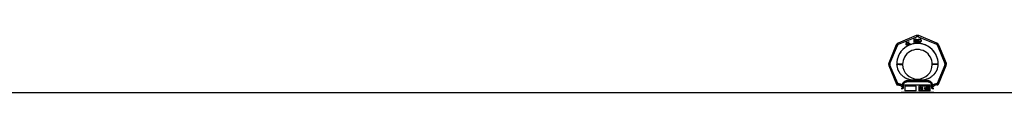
# Model space of a CAD drawing. Header units: millimetres. Extents: x 0 to 420, y 0 to 297.
# Tile 12 of 29: x 83.35 to 122.23, y 219.58 to 221.84. Entities that reach past the tile are written whole.
import ezdxf

# ---------------------------------------------------------------- set-up
doc = ezdxf.new("R2010")
doc.units = ezdxf.units.MM
doc.header["$LTSCALE"] = 23.1
doc.layers.get('0').update_dxf_attribs({"linetype": 'CONTINUOUS'})
doc.layers.add('001-M31079-X02', color=7, linetype='CONTINUOUS')

msp = doc.modelspace()

# ---------------------------------------------------------------- linework, layer by layer
at = {"color": 7, "linetype": 'Continuous'}
msp.add_line((54.922, 219.583), (215.173, 219.583), dxfattribs=at)
at = {"layer": '001-M31079-X02', "color": 9, "linetype": 'Continuous'}
for p, q in [((118.748, 221.835), (118.031, 221.538)), ((118.051, 221.492), (118.768, 221.788)), ((118.827, 221.788), (119.544, 221.492)), ((119.564, 221.538), (118.847, 221.835)), ((117.961, 221.468), (117.664, 220.751)), ((117.712, 220.733), (118.009, 221.449)), ((119.586, 221.449), (119.883, 220.733)), ((119.634, 221.468), (119.931, 220.751)), ((117.664, 220.652), (117.969, 219.916)), ((118.016, 219.939), (117.712, 220.673)), ((117.978, 220.7), (117.978, 220.706)), ((119.883, 220.673), (119.579, 219.939)), ((119.616, 220.709), (119.616, 220.703)), ((119.626, 219.916), (119.931, 220.652)), ((118.628, 220.075), (118.63, 220.038)), ((118.628, 220.075), (118.63, 220.038)), ((118.964, 220.038), (118.967, 220.075)), ((118.967, 220.075), (118.964, 220.038)), ((118.016, 219.939), (118.016, 219.886)), ((118.034, 219.939), (118.016, 219.939)), ((118.034, 219.886), (118.016, 219.886)), ((118.034, 219.939), (118.034, 219.886)), ((118.215, 219.73), (118.147, 219.73)), ((118.205, 219.883), (118.205, 219.866)), ((119.357, 219.884), (118.238, 219.884)), ((118.379, 220.012), (118.374, 220.05)), ((118.379, 220.012), (118.374, 220.05)), ((119.216, 220.012), (118.379, 220.012)), ((119.221, 220.05), (119.216, 220.012)), ((119.216, 220.012), (119.221, 220.05)), ((119.447, 219.73), (119.38, 219.73)), ((119.39, 219.866), (119.39, 219.883)), ((119.561, 219.939), (119.561, 219.886)), ((119.579, 219.939), (119.561, 219.939)), ((119.579, 219.886), (119.561, 219.886)), ((119.579, 219.939), (119.579, 219.886))]:
    msp.add_line(p, q, dxfattribs=at)
at = {"layer": '001-M31079-X02', "color": 7, "linetype": 'Continuous'}
for p, q in [((118.655, 221.697), (118.655, 221.567)), ((118.655, 221.697), (118.707, 221.697)), ((118.668, 221.625), (118.668, 221.567)), ((118.705, 221.625), (118.668, 221.625)), ((118.705, 221.625), (118.723, 221.567)), ((118.718, 221.694), (118.707, 221.697)), ((118.718, 221.694), (118.727, 221.686)), ((118.727, 221.636), (118.718, 221.631)), ((118.738, 221.567), (118.718, 221.631)), ((118.727, 221.686), (118.733, 221.675)), ((118.733, 221.647), (118.727, 221.636)), ((118.733, 221.675), (118.736, 221.667)), ((118.736, 221.655), (118.733, 221.647)), ((118.736, 221.667), (118.736, 221.655)), ((118.755, 221.697), (118.755, 221.611)), ((118.755, 221.697), (118.768, 221.697)), ((118.768, 221.697), (118.768, 221.611)), ((118.82, 221.697), (118.82, 221.611)), ((118.82, 221.697), (118.833, 221.697)), ((118.833, 221.697), (118.833, 221.611)), ((118.85, 221.697), (118.85, 221.567)), ((118.85, 221.697), (118.902, 221.697)), ((118.913, 221.694), (118.902, 221.697)), ((118.913, 221.694), (118.922, 221.689)), ((118.922, 221.689), (118.931, 221.678)), ((118.931, 221.678), (118.935, 221.667)), ((118.937, 221.653), (118.935, 221.667)), ((118.937, 221.653), (118.937, 221.611)), ((118.351, 221.572), (118.343, 221.481)), ((118.343, 221.481), (118.351, 221.467)), ((118.362, 221.578), (118.351, 221.572)), ((118.351, 221.467), (118.396, 221.493)), ((118.356, 221.489), (118.362, 221.552)), ((118.388, 221.507), (118.356, 221.489)), ((118.399, 221.513), (118.362, 221.578)), ((118.362, 221.552), (118.388, 221.507)), ((118.396, 221.493), (118.414, 221.461)), ((118.418, 221.524), (118.399, 221.513)), ((118.426, 221.51), (118.408, 221.499)), ((118.427, 221.466), (118.408, 221.499)), ((118.414, 221.461), (118.427, 221.461)), ((118.432, 221.57), (118.417, 221.562)), ((118.417, 221.562), (118.422, 221.552)), ((118.426, 221.51), (118.418, 221.524)), ((118.43, 221.595), (118.42, 221.59)), ((118.42, 221.59), (118.432, 221.57)), ((118.437, 221.561), (118.422, 221.552)), ((118.441, 221.576), (118.43, 221.595)), ((118.437, 221.561), (118.465, 221.513)), ((118.462, 221.588), (118.441, 221.576)), ((118.446, 221.566), (118.467, 221.578)), ((118.471, 221.523), (118.446, 221.566)), ((118.462, 221.588), (118.467, 221.578)), ((118.465, 221.513), (118.474, 221.505)), ((118.471, 221.523), (118.477, 221.517)), ((118.474, 221.505), (118.482, 221.504)), ((118.486, 221.515), (118.477, 221.517)), ((118.482, 221.504), (118.489, 221.505)), ((118.497, 221.518), (118.486, 221.515)), ((118.502, 221.509), (118.489, 221.505)), ((118.497, 221.518), (118.502, 221.509)), ((118.668, 221.567), (118.655, 221.567)), ((118.738, 221.567), (118.723, 221.567)), ((118.755, 221.611), (118.757, 221.597)), ((118.757, 221.597), (118.762, 221.586)), ((118.762, 221.586), (118.77, 221.575)), ((118.768, 221.611), (118.77, 221.6)), ((118.77, 221.6), (118.775, 221.592)), ((118.77, 221.575), (118.779, 221.57)), ((118.775, 221.592), (118.781, 221.586)), ((118.79, 221.567), (118.779, 221.57)), ((118.79, 221.584), (118.781, 221.586)), ((118.79, 221.584), (118.798, 221.584)), ((118.798, 221.567), (118.79, 221.567)), ((118.807, 221.586), (118.798, 221.584)), ((118.809, 221.57), (118.798, 221.567)), ((118.814, 221.592), (118.807, 221.586)), ((118.818, 221.575), (118.809, 221.57)), ((118.818, 221.6), (118.814, 221.592)), ((118.82, 221.611), (118.818, 221.6)), ((118.827, 221.586), (118.818, 221.575)), ((118.831, 221.597), (118.827, 221.586)), ((118.831, 221.597), (118.833, 221.611)), ((118.902, 221.567), (118.85, 221.567)), ((118.913, 221.57), (118.902, 221.567)), ((118.922, 221.575), (118.913, 221.57)), ((118.931, 221.586), (118.922, 221.575)), ((118.935, 221.597), (118.931, 221.586)), ((118.935, 221.597), (118.937, 221.611)), ((117.978, 220.709), (117.978, 220.7)), ((117.978, 220.709), (117.978, 220.703)), ((119.616, 220.7), (119.616, 220.709)), ((119.616, 220.7), (119.616, 220.706)), ((118.205, 219.883), (118.205, 219.866)), ((119.39, 219.883), (119.39, 219.866)), ((119.39, 219.866), (119.39, 219.866))]:
    msp.add_line(p, q, dxfattribs=at)
at = {"layer": '001-M31079-X02', "color": 6, "linetype": 'Continuous'}
for p, q in [((118.668, 221.642), (118.668, 221.683)), ((118.71, 221.683), (118.668, 221.683)), ((118.71, 221.642), (118.668, 221.642)), ((118.71, 221.683), (118.716, 221.68)), ((118.716, 221.644), (118.71, 221.642)), ((118.716, 221.68), (118.72, 221.675)), ((118.72, 221.65), (118.716, 221.644)), ((118.72, 221.675), (118.723, 221.667)), ((118.723, 221.658), (118.72, 221.65)), ((118.723, 221.667), (118.723, 221.658)), ((118.863, 221.584), (118.863, 221.68)), ((118.902, 221.68), (118.863, 221.68)), ((118.902, 221.68), (118.911, 221.678)), ((118.911, 221.678), (118.918, 221.672)), ((118.918, 221.672), (118.922, 221.664)), ((118.922, 221.664), (118.924, 221.653)), ((118.924, 221.653), (118.924, 221.611)), ((118.902, 221.584), (118.863, 221.584)), ((118.911, 221.586), (118.902, 221.584)), ((118.918, 221.592), (118.911, 221.586)), ((118.922, 221.6), (118.918, 221.592)), ((118.924, 221.611), (118.922, 221.6)), ((118.238, 219.884), (118.238, 219.867)), ((118.296, 219.843), (118.296, 219.648)), ((118.745, 219.843), (118.296, 219.843)), ((118.745, 219.648), (118.745, 219.843)), ((118.849, 219.843), (118.849, 219.648)), ((119.298, 219.843), (118.849, 219.843)), ((118.895, 219.701), (118.895, 219.792)), ((118.895, 219.792), (118.931, 219.792)), ((118.906, 219.701), (118.895, 219.701)), ((118.898, 219.701), (118.898, 219.792)), ((118.903, 219.782), (118.903, 219.753)), ((118.932, 219.782), (118.903, 219.782)), ((118.903, 219.753), (118.932, 219.753)), ((118.903, 219.742), (118.903, 219.701)), ((118.929, 219.742), (118.903, 219.742)), ((118.906, 219.753), (118.906, 219.782)), ((118.906, 219.742), (118.906, 219.701)), ((118.926, 219.742), (118.937, 219.701)), ((118.934, 219.79), (118.928, 219.792)), ((118.929, 219.782), (118.933, 219.78)), ((118.933, 219.755), (118.929, 219.753)), ((118.929, 219.742), (118.94, 219.701)), ((118.937, 219.79), (118.931, 219.792)), ((118.932, 219.782), (118.936, 219.78)), ((118.936, 219.755), (118.932, 219.753)), ((118.933, 219.78), (118.936, 219.777)), ((118.936, 219.78), (118.933, 219.78)), ((118.936, 219.759), (118.933, 219.755)), ((118.936, 219.755), (118.933, 219.755)), ((118.94, 219.784), (118.934, 219.79)), ((118.937, 219.79), (118.934, 219.79)), ((118.934, 219.746), (118.94, 219.749)), ((118.947, 219.701), (118.934, 219.746)), ((118.937, 219.746), (118.934, 219.746)), ((118.936, 219.78), (118.939, 219.777)), ((118.936, 219.777), (118.937, 219.771)), ((118.939, 219.777), (118.936, 219.777)), ((118.937, 219.765), (118.936, 219.759)), ((118.939, 219.759), (118.936, 219.755)), ((118.939, 219.759), (118.936, 219.759)), ((118.943, 219.784), (118.937, 219.79)), ((118.937, 219.765), (118.937, 219.771)), ((118.94, 219.771), (118.937, 219.771)), ((118.94, 219.765), (118.937, 219.765)), ((118.937, 219.746), (118.943, 219.749)), ((118.95, 219.701), (118.937, 219.746)), ((118.95, 219.701), (118.937, 219.701)), ((118.939, 219.777), (118.94, 219.771)), ((118.94, 219.765), (118.939, 219.759)), ((118.944, 219.777), (118.94, 219.784)), ((118.943, 219.784), (118.94, 219.784)), ((118.94, 219.771), (118.94, 219.765)), ((118.94, 219.749), (118.944, 219.757)), ((118.943, 219.749), (118.94, 219.749)), ((118.947, 219.777), (118.943, 219.784)), ((118.943, 219.749), (118.947, 219.757)), ((118.945, 219.771), (118.944, 219.777)), ((118.947, 219.777), (118.944, 219.777)), ((118.944, 219.757), (118.945, 219.763)), ((118.947, 219.757), (118.944, 219.757)), ((118.945, 219.771), (118.945, 219.763)), ((118.948, 219.771), (118.945, 219.771)), ((118.948, 219.763), (118.945, 219.763)), ((118.948, 219.771), (118.947, 219.777)), ((118.947, 219.757), (118.948, 219.763)), ((118.948, 219.771), (118.948, 219.763)), ((118.957, 219.726), (118.959, 219.718)), ((118.968, 219.726), (118.957, 219.726)), ((118.959, 219.718), (118.963, 219.709)), ((118.962, 219.718), (118.959, 219.718)), ((118.96, 219.726), (118.962, 219.718)), ((118.963, 219.779), (118.961, 219.771)), ((118.961, 219.763), (118.961, 219.771)), ((118.964, 219.771), (118.961, 219.771)), ((118.961, 219.763), (118.963, 219.755)), ((118.964, 219.763), (118.961, 219.763)), ((118.962, 219.718), (118.966, 219.709)), ((118.968, 219.786), (118.963, 219.779)), ((118.966, 219.779), (118.963, 219.779)), ((118.963, 219.755), (118.968, 219.748)), ((118.966, 219.755), (118.963, 219.755)), ((118.963, 219.709), (118.969, 219.703)), ((118.966, 219.709), (118.963, 219.709)), ((118.966, 219.779), (118.964, 219.771)), ((118.964, 219.771), (118.964, 219.763)), ((118.964, 219.763), (118.966, 219.755)), ((118.967, 219.72), (118.965, 219.726)), ((118.971, 219.786), (118.966, 219.779)), ((118.966, 219.755), (118.971, 219.748)), ((118.966, 219.709), (118.972, 219.703)), ((118.971, 219.715), (118.967, 219.72)), ((118.97, 219.72), (118.967, 219.72)), ((118.973, 219.79), (118.968, 219.786)), ((118.971, 219.786), (118.968, 219.786)), ((118.968, 219.748), (118.973, 219.744)), ((118.971, 219.748), (118.968, 219.748)), ((118.97, 219.72), (118.968, 219.726)), ((118.969, 219.769), (118.971, 219.775)), ((118.969, 219.769), (118.969, 219.765)), ((118.972, 219.769), (118.969, 219.769)), ((118.971, 219.759), (118.969, 219.765)), ((118.972, 219.765), (118.969, 219.765)), ((118.969, 219.703), (118.976, 219.701)), ((118.972, 219.703), (118.969, 219.703)), ((118.974, 219.715), (118.97, 219.72)), ((118.976, 219.79), (118.971, 219.786)), ((118.971, 219.775), (118.975, 219.779)), ((118.974, 219.775), (118.971, 219.775)), ((118.975, 219.755), (118.971, 219.759)), ((118.974, 219.759), (118.971, 219.759)), ((118.971, 219.748), (118.976, 219.744)), ((118.976, 219.713), (118.971, 219.715)), ((118.974, 219.715), (118.971, 219.715)), ((118.972, 219.769), (118.974, 219.775)), ((118.972, 219.765), (118.972, 219.769)), ((118.974, 219.759), (118.972, 219.765)), ((118.972, 219.703), (118.979, 219.701)), ((118.979, 219.792), (118.973, 219.79)), ((118.976, 219.79), (118.973, 219.79)), ((118.973, 219.744), (118.979, 219.742)), ((118.976, 219.744), (118.973, 219.744)), ((118.974, 219.775), (118.978, 219.779)), ((118.978, 219.755), (118.974, 219.759)), ((118.979, 219.713), (118.974, 219.715)), ((118.975, 219.779), (118.979, 219.78)), ((118.978, 219.779), (118.975, 219.779)), ((118.979, 219.753), (118.975, 219.755)), ((118.978, 219.755), (118.975, 219.755)), ((118.982, 219.792), (118.976, 219.79)), ((118.976, 219.744), (118.982, 219.742)), ((118.99, 219.713), (118.976, 219.713)), ((118.99, 219.701), (118.976, 219.701)), ((118.978, 219.779), (118.982, 219.78)), ((118.982, 219.753), (118.978, 219.755)), ((118.989, 219.792), (118.979, 219.792)), ((118.99, 219.78), (118.979, 219.78)), ((118.99, 219.753), (118.979, 219.753)), ((118.99, 219.742), (118.979, 219.742)), ((118.992, 219.79), (118.986, 219.792)), ((118.987, 219.78), (118.991, 219.779)), ((118.994, 219.751), (118.987, 219.753)), ((118.987, 219.742), (118.992, 219.74)), ((118.992, 219.715), (118.987, 219.713)), ((118.987, 219.701), (118.994, 219.703)), ((118.995, 219.79), (118.989, 219.792)), ((118.99, 219.78), (118.994, 219.779)), ((118.997, 219.751), (118.99, 219.753)), ((118.99, 219.742), (118.995, 219.74)), ((118.995, 219.715), (118.99, 219.713)), ((118.99, 219.701), (118.997, 219.703)), ((118.991, 219.779), (118.994, 219.775)), ((118.994, 219.779), (118.991, 219.779)), ((118.998, 219.784), (118.992, 219.79)), ((118.995, 219.79), (118.992, 219.79)), ((118.992, 219.74), (118.996, 219.736)), ((118.995, 219.74), (118.992, 219.74)), ((118.996, 219.718), (118.992, 219.715)), ((118.995, 219.715), (118.992, 219.715)), ((118.994, 219.779), (118.997, 219.775)), ((118.994, 219.775), (118.995, 219.771)), ((118.997, 219.775), (118.994, 219.775)), ((118.999, 219.748), (118.994, 219.751)), ((118.997, 219.751), (118.994, 219.751)), ((118.994, 219.703), (118.999, 219.707)), ((118.997, 219.703), (118.994, 219.703)), ((119.001, 219.784), (118.995, 219.79)), ((118.995, 219.771), (119.006, 219.771)), ((118.995, 219.74), (118.999, 219.736)), ((118.999, 219.718), (118.995, 219.715)), ((118.996, 219.736), (118.999, 219.73)), ((118.999, 219.736), (118.996, 219.736)), ((118.999, 219.724), (118.996, 219.718)), ((118.999, 219.718), (118.996, 219.718)), ((118.997, 219.775), (118.998, 219.771)), ((119.002, 219.748), (118.997, 219.751)), ((118.997, 219.703), (119.002, 219.707)), ((119.002, 219.777), (118.998, 219.784)), ((119.001, 219.784), (118.998, 219.784)), ((119.004, 219.74), (118.999, 219.748)), ((119.002, 219.748), (118.999, 219.748)), ((118.999, 219.736), (119.002, 219.73)), ((118.999, 219.724), (118.999, 219.73)), ((119.002, 219.73), (118.999, 219.73)), ((119.002, 219.724), (118.999, 219.718)), ((119.002, 219.724), (118.999, 219.724)), ((118.999, 219.707), (119.004, 219.715)), ((119.002, 219.707), (118.999, 219.707)), ((119.005, 219.777), (119.001, 219.784)), ((119.003, 219.771), (119.002, 219.777)), ((119.005, 219.777), (119.002, 219.777)), ((119.007, 219.74), (119.002, 219.748)), ((119.002, 219.73), (119.002, 219.724)), ((119.002, 219.707), (119.007, 219.715)), ((119.007, 219.732), (119.004, 219.74)), ((119.007, 219.74), (119.004, 219.74)), ((119.004, 219.715), (119.007, 219.722)), ((119.007, 219.715), (119.004, 219.715)), ((119.006, 219.771), (119.005, 219.777)), ((119.01, 219.732), (119.007, 219.74)), ((119.007, 219.732), (119.007, 219.722)), ((119.01, 219.732), (119.007, 219.732)), ((119.007, 219.715), (119.01, 219.722)), ((119.01, 219.722), (119.007, 219.722)), ((119.01, 219.722), (119.01, 219.732)), ((119.082, 219.701), (119.082, 219.792)), ((119.098, 219.792), (119.082, 219.792)), ((119.093, 219.701), (119.082, 219.701)), ((119.085, 219.792), (119.085, 219.701)), ((119.09, 219.773), (119.09, 219.701)), ((119.09, 219.773), (119.109, 219.701)), ((119.093, 219.773), (119.09, 219.773)), ((119.093, 219.701), (119.093, 219.773)), ((119.093, 219.773), (119.112, 219.701)), ((119.115, 219.711), (119.095, 219.792)), ((119.118, 219.711), (119.098, 219.792)), ((119.123, 219.701), (119.109, 219.701)), ((119.135, 219.792), (119.115, 219.711)), ((119.118, 219.711), (119.115, 219.711)), ((119.138, 219.792), (119.118, 219.711)), ((119.12, 219.701), (119.139, 219.773)), ((119.123, 219.701), (119.142, 219.773)), ((119.15, 219.792), (119.135, 219.792)), ((119.139, 219.701), (119.139, 219.773)), ((119.142, 219.773), (119.139, 219.773)), ((119.15, 219.701), (119.139, 219.701)), ((119.142, 219.773), (119.142, 219.701)), ((119.147, 219.792), (119.147, 219.701)), ((119.15, 219.701), (119.15, 219.792)), ((119.158, 219.722), (119.159, 219.717)), ((119.167, 219.722), (119.158, 219.722)), ((119.16, 219.779), (119.159, 219.771)), ((119.169, 219.771), (119.159, 219.771)), ((119.159, 219.717), (119.162, 219.711)), ((119.162, 219.717), (119.159, 219.717)), ((119.166, 219.786), (119.16, 219.779)), ((119.163, 219.779), (119.16, 219.779)), ((119.161, 219.722), (119.162, 219.717)), ((119.163, 219.779), (119.162, 219.771)), ((119.162, 219.717), (119.165, 219.711)), ((119.162, 219.711), (119.166, 219.707)), ((119.165, 219.711), (119.162, 219.711)), ((119.169, 219.786), (119.163, 219.779)), ((119.166, 219.718), (119.164, 219.722)), ((119.165, 219.711), (119.169, 219.707)), ((119.171, 219.79), (119.166, 219.786)), ((119.169, 219.786), (119.166, 219.786)), ((119.166, 219.771), (119.168, 219.777)), ((119.168, 219.715), (119.166, 219.718)), ((119.169, 219.718), (119.166, 219.718)), ((119.166, 219.707), (119.171, 219.703)), ((119.169, 219.707), (119.166, 219.707)), ((119.169, 219.718), (119.167, 219.722)), ((119.168, 219.777), (119.173, 219.78)), ((119.171, 219.777), (119.168, 219.777)), ((119.171, 219.713), (119.168, 219.715)), ((119.171, 219.715), (119.168, 219.715)), ((119.174, 219.79), (119.169, 219.786)), ((119.169, 219.771), (119.171, 219.777)), ((119.171, 219.715), (119.169, 219.718)), ((119.169, 219.707), (119.174, 219.703)), ((119.181, 219.792), (119.171, 219.79)), ((119.174, 219.79), (119.171, 219.79)), ((119.171, 219.777), (119.176, 219.78)), ((119.174, 219.713), (119.171, 219.715)), ((119.178, 219.711), (119.171, 219.713)), ((119.174, 219.713), (119.171, 219.713)), ((119.171, 219.703), (119.177, 219.701)), ((119.174, 219.703), (119.171, 219.703)), ((119.173, 219.78), (119.179, 219.782)), ((119.176, 219.78), (119.173, 219.78)), ((119.184, 219.792), (119.174, 219.79)), ((119.181, 219.711), (119.174, 219.713)), ((119.174, 219.703), (119.18, 219.701)), ((119.176, 219.78), (119.182, 219.782)), ((119.19, 219.701), (119.177, 219.701)), ((119.189, 219.711), (119.178, 219.711)), ((119.188, 219.782), (119.179, 219.782)), ((119.179, 219.744), (119.179, 219.751)), ((119.188, 219.751), (119.179, 219.751)), ((119.188, 219.744), (119.179, 219.744)), ((119.186, 219.792), (119.181, 219.792)), ((119.182, 219.751), (119.182, 219.744)), ((119.193, 219.79), (119.183, 219.792)), ((119.185, 219.782), (119.191, 219.78)), ((119.193, 219.755), (119.185, 219.751)), ((119.185, 219.744), (119.193, 219.742)), ((119.196, 219.79), (119.186, 219.792)), ((119.193, 219.713), (119.186, 219.711)), ((119.187, 219.701), (119.193, 219.703)), ((119.188, 219.782), (119.194, 219.78)), ((119.196, 219.755), (119.188, 219.751)), ((119.188, 219.744), (119.196, 219.742)), ((119.196, 219.713), (119.189, 219.711)), ((119.19, 219.701), (119.196, 219.703)), ((119.191, 219.78), (119.195, 219.777)), ((119.194, 219.78), (119.191, 219.78)), ((119.198, 219.786), (119.193, 219.79)), ((119.196, 219.79), (119.193, 219.79)), ((119.195, 219.759), (119.193, 219.755)), ((119.196, 219.755), (119.193, 219.755)), ((119.193, 219.742), (119.197, 219.738)), ((119.196, 219.742), (119.193, 219.742)), ((119.195, 219.715), (119.193, 219.713)), ((119.196, 219.713), (119.193, 219.713)), ((119.193, 219.703), (119.198, 219.707)), ((119.196, 219.703), (119.193, 219.703)), ((119.194, 219.78), (119.198, 219.777)), ((119.195, 219.777), (119.198, 219.771)), ((119.198, 219.777), (119.195, 219.777)), ((119.198, 219.767), (119.195, 219.759)), ((119.198, 219.759), (119.195, 219.759)), ((119.195, 219.748), (119.201, 219.753)), ((119.202, 219.744), (119.195, 219.748)), ((119.198, 219.748), (119.195, 219.748)), ((119.198, 219.718), (119.195, 219.715)), ((119.198, 219.715), (119.195, 219.715)), ((119.201, 219.786), (119.196, 219.79)), ((119.198, 219.759), (119.196, 219.755)), ((119.196, 219.742), (119.2, 219.738)), ((119.198, 219.715), (119.196, 219.713)), ((119.196, 219.703), (119.201, 219.707)), ((119.197, 219.738), (119.199, 219.73)), ((119.2, 219.738), (119.197, 219.738)), ((119.203, 219.779), (119.198, 219.786)), ((119.201, 219.786), (119.198, 219.786)), ((119.198, 219.777), (119.201, 219.771)), ((119.198, 219.767), (119.198, 219.771)), ((119.201, 219.771), (119.198, 219.771)), ((119.201, 219.767), (119.198, 219.759)), ((119.201, 219.767), (119.198, 219.767)), ((119.198, 219.748), (119.204, 219.753)), ((119.205, 219.744), (119.198, 219.748)), ((119.199, 219.722), (119.198, 219.718)), ((119.201, 219.718), (119.198, 219.715)), ((119.201, 219.718), (119.198, 219.718)), ((119.198, 219.707), (119.202, 219.711)), ((119.201, 219.707), (119.198, 219.707)), ((119.199, 219.722), (119.199, 219.73)), ((119.202, 219.73), (119.199, 219.73)), ((119.202, 219.722), (119.199, 219.722)), ((119.2, 219.738), (119.202, 219.73)), ((119.206, 219.779), (119.201, 219.786)), ((119.201, 219.771), (119.201, 219.767)), ((119.201, 219.753), (119.203, 219.759)), ((119.204, 219.753), (119.201, 219.753)), ((119.202, 219.722), (119.201, 219.718)), ((119.201, 219.707), (119.205, 219.711)), ((119.205, 219.738), (119.202, 219.744)), ((119.205, 219.744), (119.202, 219.744)), ((119.202, 219.73), (119.202, 219.722)), ((119.202, 219.711), (119.205, 219.717)), ((119.205, 219.711), (119.202, 219.711)), ((119.205, 219.771), (119.203, 219.779)), ((119.206, 219.779), (119.203, 219.779)), ((119.203, 219.759), (119.205, 219.767)), ((119.206, 219.759), (119.203, 219.759)), ((119.204, 219.753), (119.206, 219.759)), ((119.205, 219.771), (119.205, 219.767)), ((119.208, 219.771), (119.205, 219.771)), ((119.208, 219.767), (119.205, 219.767)), ((119.208, 219.738), (119.205, 219.744)), ((119.206, 219.73), (119.205, 219.738)), ((119.208, 219.738), (119.205, 219.738)), ((119.205, 219.717), (119.206, 219.722)), ((119.205, 219.711), (119.208, 219.717)), ((119.205, 219.717), (119.208, 219.717)), ((119.208, 219.771), (119.206, 219.779)), ((119.206, 219.759), (119.208, 219.767)), ((119.206, 219.73), (119.206, 219.722)), ((119.209, 219.73), (119.206, 219.73)), ((119.209, 219.722), (119.206, 219.722)), ((119.208, 219.767), (119.208, 219.771)), ((119.209, 219.73), (119.208, 219.738)), ((119.208, 219.717), (119.209, 219.722)), ((119.209, 219.722), (119.209, 219.73)), ((119.218, 219.767), (119.217, 219.753)), ((119.217, 219.74), (119.217, 219.753)), ((119.22, 219.753), (119.217, 219.753)), ((119.217, 219.74), (119.218, 219.726)), ((119.22, 219.74), (119.217, 219.74)), ((119.221, 219.777), (119.218, 219.767)), ((119.221, 219.767), (119.218, 219.767)), ((119.218, 219.726), (119.221, 219.717)), ((119.221, 219.726), (119.218, 219.726)), ((119.221, 219.767), (119.22, 219.753)), ((119.22, 219.753), (119.22, 219.74)), ((119.22, 219.74), (119.221, 219.726)), ((119.225, 219.784), (119.221, 219.777)), ((119.224, 219.777), (119.221, 219.767)), ((119.224, 219.777), (119.221, 219.777)), ((119.221, 219.726), (119.224, 219.717)), ((119.221, 219.717), (119.225, 219.709)), ((119.224, 219.717), (119.221, 219.717)), ((119.228, 219.784), (119.224, 219.777)), ((119.224, 219.753), (119.225, 219.765)), ((119.232, 219.757), (119.224, 219.749)), ((119.224, 219.753), (119.224, 219.749)), ((119.227, 219.753), (119.224, 219.753)), ((119.227, 219.749), (119.224, 219.749)), ((119.224, 219.717), (119.228, 219.709)), ((119.232, 219.79), (119.225, 219.784)), ((119.228, 219.784), (119.225, 219.784)), ((119.225, 219.765), (119.226, 219.771)), ((119.228, 219.765), (119.225, 219.765)), ((119.225, 219.734), (119.226, 219.74)), ((119.225, 219.734), (119.225, 219.728)), ((119.228, 219.734), (119.225, 219.734)), ((119.226, 219.722), (119.225, 219.728)), ((119.228, 219.728), (119.225, 219.728)), ((119.225, 219.709), (119.232, 219.703)), ((119.228, 219.709), (119.225, 219.709)), ((119.226, 219.771), (119.229, 219.777)), ((119.229, 219.771), (119.226, 219.771)), ((119.226, 219.74), (119.229, 219.744)), ((119.229, 219.74), (119.226, 219.74)), ((119.229, 219.717), (119.226, 219.722)), ((119.229, 219.722), (119.226, 219.722)), ((119.227, 219.753), (119.228, 219.765)), ((119.235, 219.757), (119.227, 219.749)), ((119.227, 219.749), (119.227, 219.753)), ((119.235, 219.79), (119.228, 219.784)), ((119.228, 219.765), (119.229, 219.771)), ((119.228, 219.734), (119.229, 219.74)), ((119.228, 219.728), (119.228, 219.734)), ((119.229, 219.722), (119.228, 219.728)), ((119.228, 219.709), (119.235, 219.703)), ((119.229, 219.777), (119.233, 219.78)), ((119.229, 219.771), (119.232, 219.777)), ((119.232, 219.777), (119.229, 219.777)), ((119.229, 219.744), (119.233, 219.748)), ((119.229, 219.74), (119.232, 219.744)), ((119.232, 219.744), (119.229, 219.744)), ((119.232, 219.717), (119.229, 219.722)), ((119.233, 219.713), (119.229, 219.717)), ((119.232, 219.717), (119.229, 219.717)), ((119.238, 219.792), (119.232, 219.79)), ((119.235, 219.79), (119.232, 219.79)), ((119.232, 219.777), (119.236, 219.78)), ((119.238, 219.759), (119.232, 219.757)), ((119.235, 219.757), (119.232, 219.757)), ((119.232, 219.744), (119.236, 219.748)), ((119.236, 219.713), (119.232, 219.717)), ((119.232, 219.703), (119.238, 219.701)), ((119.235, 219.703), (119.232, 219.703)), ((119.233, 219.78), (119.237, 219.782)), ((119.236, 219.78), (119.233, 219.78)), ((119.233, 219.748), (119.237, 219.749)), ((119.236, 219.748), (119.233, 219.748)), ((119.237, 219.711), (119.233, 219.713)), ((119.236, 219.713), (119.233, 219.713)), ((119.241, 219.792), (119.235, 219.79)), ((119.241, 219.759), (119.235, 219.757)), ((119.235, 219.703), (119.241, 219.701)), ((119.236, 219.78), (119.24, 219.782)), ((119.236, 219.748), (119.24, 219.749)), ((119.24, 219.711), (119.236, 219.713)), ((119.248, 219.782), (119.237, 219.782)), ((119.25, 219.749), (119.237, 219.749)), ((119.25, 219.711), (119.237, 219.711)), ((119.247, 219.792), (119.238, 219.792)), ((119.248, 219.759), (119.238, 219.759)), ((119.248, 219.701), (119.238, 219.701)), ((119.251, 219.79), (119.244, 219.792)), ((119.245, 219.782), (119.249, 219.78)), ((119.252, 219.757), (119.245, 219.759)), ((119.245, 219.701), (119.252, 219.703)), ((119.254, 219.79), (119.247, 219.792)), ((119.247, 219.749), (119.251, 219.748)), ((119.251, 219.713), (119.247, 219.711)), ((119.248, 219.782), (119.252, 219.78)), ((119.255, 219.757), (119.248, 219.759)), ((119.248, 219.701), (119.255, 219.703)), ((119.249, 219.78), (119.253, 219.777)), ((119.252, 219.78), (119.249, 219.78)), ((119.25, 219.749), (119.254, 219.748)), ((119.254, 219.713), (119.25, 219.711)), ((119.257, 219.784), (119.251, 219.79)), ((119.254, 219.79), (119.251, 219.79)), ((119.251, 219.748), (119.255, 219.744)), ((119.254, 219.748), (119.251, 219.748)), ((119.255, 219.717), (119.251, 219.713)), ((119.254, 219.713), (119.251, 219.713)), ((119.252, 219.78), (119.256, 219.777)), ((119.259, 219.751), (119.252, 219.757)), ((119.255, 219.757), (119.252, 219.757)), ((119.252, 219.703), (119.259, 219.709)), ((119.255, 219.703), (119.252, 219.703)), ((119.253, 219.777), (119.256, 219.771)), ((119.256, 219.777), (119.253, 219.777)), ((119.26, 219.784), (119.254, 219.79)), ((119.254, 219.748), (119.258, 219.744)), ((119.258, 219.717), (119.254, 219.713)), ((119.262, 219.751), (119.255, 219.757)), ((119.255, 219.744), (119.257, 219.74)), ((119.258, 219.744), (119.255, 219.744)), ((119.257, 219.722), (119.255, 219.717)), ((119.258, 219.717), (119.255, 219.717)), ((119.255, 219.703), (119.262, 219.709)), ((119.256, 219.777), (119.259, 219.771)), ((119.266, 219.771), (119.256, 219.771)), ((119.261, 219.777), (119.257, 219.784)), ((119.26, 219.784), (119.257, 219.784)), ((119.257, 219.74), (119.259, 219.734)), ((119.26, 219.74), (119.257, 219.74)), ((119.259, 219.728), (119.257, 219.722)), ((119.26, 219.722), (119.257, 219.722)), ((119.258, 219.744), (119.26, 219.74)), ((119.26, 219.722), (119.258, 219.717)), ((119.263, 219.746), (119.259, 219.751)), ((119.259, 219.751), (119.262, 219.751)), ((119.259, 219.728), (119.259, 219.734)), ((119.259, 219.734), (119.262, 219.734)), ((119.262, 219.728), (119.259, 219.728)), ((119.259, 219.709), (119.263, 219.717)), ((119.262, 219.709), (119.259, 219.709)), ((119.264, 219.777), (119.26, 219.784)), ((119.26, 219.74), (119.262, 219.734)), ((119.262, 219.728), (119.26, 219.722)), ((119.263, 219.771), (119.261, 219.777)), ((119.264, 219.777), (119.261, 219.777)), ((119.266, 219.746), (119.262, 219.751)), ((119.262, 219.734), (119.262, 219.728)), ((119.262, 219.709), (119.266, 219.717)), ((119.265, 219.736), (119.263, 219.746)), ((119.266, 219.746), (119.263, 219.746)), ((119.263, 219.717), (119.265, 219.726)), ((119.266, 219.717), (119.263, 219.717)), ((119.266, 219.771), (119.264, 219.777)), ((119.265, 219.736), (119.265, 219.726)), ((119.268, 219.736), (119.265, 219.736)), ((119.268, 219.726), (119.265, 219.726)), ((119.268, 219.736), (119.266, 219.746)), ((119.266, 219.717), (119.268, 219.726)), ((119.268, 219.726), (119.268, 219.736)), ((119.298, 219.648), (119.298, 219.843)), ((119.357, 219.884), (119.356, 219.867)), ((119.447, 219.583), (118.147, 219.583)), ((118.745, 219.648), (118.296, 219.648)), ((119.298, 219.648), (118.849, 219.648))]:
    msp.add_line(p, q, dxfattribs=at)
at = {"layer": '001-M31079-X02', "color": 9, "linetype": 'Continuous'}
for centre, radius, start, end in [((118.797, 221.715), 0.13, 67.5, 112.5), ((118.797, 221.716), 0.078, 67.5027, 112.4973), ((118.081, 221.418), 0.13, 112.5, 157.5), ((118.797, 220.709), 0.819, 359.9999, 180.0001), ((118.081, 221.42), 0.078, 112.5027, 157.4973), ((119.514, 221.42), 0.078, 22.5027, 67.4973), ((119.514, 221.418), 0.13, 22.5, 67.5), ((117.784, 220.701), 0.13, 157.5, 202.5), ((117.784, 220.703), 0.078, 157.5027, 202.4973), ((118.797, 220.701), 0.585, 180.6298, 359.3702), ((119.81, 220.703), 0.078, 337.5027, 22.4973), ((119.81, 220.701), 0.13, 337.5, 22.5), ((118.797, 291.738), 71.663, 269.86427, 270.13573), ((118.016, 219.938), 0.052, 202.5, 270), ((119.579, 219.938), 0.052, 270, 337.5)]:
    msp.add_arc(centre, radius, start, end, dxfattribs=at)
at = {"layer": '001-M31079-X02', "color": 6, "linetype": 'Continuous'}
msp.add_arc((118.797, 220.701), 0.585, 359.3702, 180.6298, dxfattribs=at)
at = {"layer": '001-M31079-X02', "color": 9, "linetype": 'Continuous'}
for points, knots in [([(118.748, 221.835), (118.75, 221.836), (118.75, 221.828), (118.753, 221.824), (118.755, 221.818), (118.758, 221.811), (118.761, 221.804), (118.764, 221.796), (118.766, 221.791), (118.768, 221.788)], [0, 0, 0, 0, 0.133122, 0.23253, 0.355273, 0.497769, 0.655854, 0.824911, 1, 1, 1, 1]), ([(118.827, 221.788), (118.828, 221.791), (118.831, 221.796), (118.834, 221.804), (118.837, 221.811), (118.84, 221.818), (118.842, 221.824), (118.845, 221.828), (118.845, 221.836), (118.847, 221.835)], [0, 0, 0, 0, 0.175081, 0.344139, 0.502226, 0.644723, 0.767468, 0.866876, 1, 1, 1, 1]), ([(117.961, 221.468), (117.962, 221.47), (117.967, 221.465), (117.973, 221.464), (117.979, 221.461), (117.985, 221.459), (117.993, 221.456), (118.001, 221.453), (118.006, 221.451), (118.009, 221.449)], [0, 0, 0, 0, 0.134296, 0.234027, 0.357, 0.499553, 0.657434, 0.825927, 1, 1, 1, 1]), ([(118.051, 221.492), (118.05, 221.494), (118.048, 221.5), (118.045, 221.507), (118.041, 221.515), (118.039, 221.521), (118.036, 221.527), (118.034, 221.531), (118.033, 221.539), (118.031, 221.538)], [0, 0, 0, 0, 0.175082, 0.34414, 0.502227, 0.644724, 0.767468, 0.866877, 1, 1, 1, 1]), ([(119.564, 221.538), (119.561, 221.539), (119.561, 221.531), (119.558, 221.527), (119.556, 221.521), (119.553, 221.515), (119.55, 221.507), (119.547, 221.5), (119.545, 221.494), (119.544, 221.492)], [0, 0, 0, 0, 0.133122, 0.232529, 0.355273, 0.497768, 0.655853, 0.82491, 1, 1, 1, 1]), ([(119.634, 221.468), (119.633, 221.47), (119.628, 221.465), (119.623, 221.464), (119.617, 221.462), (119.61, 221.459), (119.602, 221.456), (119.594, 221.453), (119.589, 221.451), (119.586, 221.449)], [0, 0, 0, 0, 0.129377, 0.225347, 0.345213, 0.487679, 0.64695, 0.821765, 1, 1, 1, 1]), ([(117.712, 220.673), (117.709, 220.672), (117.704, 220.67), (117.696, 220.666), (117.688, 220.663), (117.682, 220.66), (117.675, 220.658), (117.671, 220.655), (117.663, 220.654), (117.664, 220.652)], [0, 0, 0, 0, 0.172845, 0.340742, 0.498514, 0.641297, 0.764691, 0.864901, 1, 1, 1, 1]), ([(117.712, 220.733), (117.709, 220.734), (117.704, 220.736), (117.696, 220.74), (117.689, 220.743), (117.682, 220.745), (117.676, 220.748), (117.671, 220.749), (117.665, 220.753), (117.664, 220.751)], [0, 0, 0, 0, 0.174066, 0.34256, 0.500442, 0.642997, 0.765971, 0.865703, 1, 1, 1, 1]), ([(118.212, 220.701), (118.212, 220.704), (118.204, 220.703), (118.197, 220.705), (118.185, 220.705), (118.172, 220.706), (118.155, 220.707), (118.136, 220.707), (118.114, 220.708), (118.089, 220.708), (118.063, 220.709), (118.036, 220.709), (118.007, 220.709), (117.988, 220.709), (117.978, 220.709)], [0, 0, 0, 0, 0.02982, 0.064811, 0.111629, 0.171497, 0.24316, 0.326315, 0.419777, 0.524502, 0.635428, 0.753215, 0.877723, 1, 1, 1, 1]), ([(117.978, 220.709), (117.988, 220.709), (118.006, 220.709), (118.034, 220.709), (118.06, 220.709), (118.085, 220.708), (118.108, 220.708), (118.13, 220.707), (118.15, 220.707), (118.168, 220.706), (118.183, 220.705), (118.196, 220.705), (118.203, 220.703), (118.212, 220.704), (118.212, 220.701)], [0, 0, 0, 0, 0.119326, 0.238323, 0.350682, 0.456135, 0.557526, 0.651234, 0.73688, 0.812698, 0.878047, 0.929721, 0.967962, 1, 1, 1, 1]), ([(117.978, 220.7), (117.993, 220.7), (118.021, 220.701), (118.064, 220.701), (118.105, 220.7), (118.136, 220.7), (118.159, 220.699), (118.173, 220.699), (118.185, 220.698), (118.195, 220.698), (118.202, 220.697), (118.208, 220.697), (118.211, 220.696), (118.212, 220.695), (118.212, 220.695)], [0, 0, 0, 0, 0.180599, 0.365648, 0.544133, 0.703922, 0.773279, 0.834152, 0.885712, 0.927563, 0.95952, 0.981825, 0.994942, 1, 1, 1, 1]), ([(117.978, 220.7), (117.979, 220.658), (117.99, 220.574), (118.034, 220.455), (118.1, 220.348), (118.186, 220.258), (118.285, 220.185), (118.394, 220.131), (118.509, 220.094), (118.588, 220.08), (118.628, 220.075)], [0, 0, 0, 0, 0.128514, 0.256351, 0.383132, 0.508688, 0.633005, 0.756182, 0.878418, 1, 1, 1, 1]), ([(118.967, 220.075), (119.007, 220.08), (119.086, 220.094), (119.201, 220.131), (119.31, 220.185), (119.409, 220.258), (119.494, 220.348), (119.561, 220.455), (119.605, 220.574), (119.616, 220.658), (119.616, 220.7)], [0, 0, 0, 0, 0.121582, 0.243818, 0.366995, 0.491312, 0.616868, 0.743649, 0.871486, 1, 1, 1, 1]), ([(119.616, 220.709), (119.607, 220.709), (119.588, 220.709), (119.561, 220.709), (119.535, 220.709), (119.51, 220.708), (119.486, 220.708), (119.464, 220.707), (119.444, 220.707), (119.427, 220.706), (119.412, 220.705), (119.399, 220.705), (119.391, 220.703), (119.382, 220.704), (119.382, 220.701)], [0, 0, 0, 0, 0.119325, 0.238322, 0.350682, 0.456135, 0.557526, 0.651234, 0.736879, 0.812698, 0.878046, 0.929721, 0.967962, 1, 1, 1, 1]), ([(119.382, 220.701), (119.382, 220.704), (119.391, 220.703), (119.398, 220.705), (119.409, 220.705), (119.423, 220.706), (119.44, 220.707), (119.459, 220.707), (119.481, 220.708), (119.505, 220.708), (119.531, 220.709), (119.559, 220.709), (119.588, 220.709), (119.607, 220.709), (119.616, 220.709)], [0, 0, 0, 0, 0.02982, 0.064811, 0.11163, 0.171497, 0.243161, 0.326316, 0.419778, 0.524502, 0.635429, 0.753216, 0.877724, 1, 1, 1, 1]), ([(119.616, 220.7), (119.602, 220.7), (119.574, 220.701), (119.531, 220.701), (119.49, 220.7), (119.458, 220.7), (119.436, 220.699), (119.422, 220.699), (119.41, 220.698), (119.4, 220.698), (119.392, 220.697), (119.387, 220.697), (119.384, 220.696), (119.382, 220.695), (119.382, 220.695)], [0, 0, 0, 0, 0.180599, 0.365648, 0.544133, 0.703922, 0.773279, 0.834152, 0.885712, 0.927563, 0.95952, 0.981825, 0.994942, 1, 1, 1, 1]), ([(119.883, 220.733), (119.885, 220.734), (119.891, 220.736), (119.899, 220.74), (119.906, 220.743), (119.913, 220.745), (119.919, 220.748), (119.924, 220.749), (119.93, 220.753), (119.931, 220.751)], [0, 0, 0, 0, 0.174075, 0.34257, 0.50045, 0.643003, 0.765976, 0.865706, 1, 1, 1, 1]), ([(119.883, 220.673), (119.885, 220.672), (119.891, 220.67), (119.899, 220.666), (119.907, 220.663), (119.913, 220.66), (119.92, 220.658), (119.924, 220.655), (119.932, 220.654), (119.931, 220.652)], [0, 0, 0, 0, 0.172835, 0.340733, 0.498506, 0.64129, 0.764686, 0.864898, 1, 1, 1, 1]), ([(118.628, 220.075), (118.601, 220.073), (118.546, 220.069), (118.462, 220.06), (118.404, 220.053), (118.374, 220.05)], [0, 0, 0, 0, 0.313983, 0.64732, 1, 1, 1, 1]), ([(118.967, 220.075), (118.929, 220.075), (118.854, 220.075), (118.741, 220.075), (118.666, 220.075), (118.628, 220.075)], [0, 0, 0, 0, 0.341255, 0.65875, 1, 1, 1, 1]), ([(119.221, 220.05), (119.191, 220.053), (119.133, 220.06), (119.049, 220.069), (118.994, 220.073), (118.967, 220.075)], [0, 0, 0, 0, 0.35268, 0.686017, 1, 1, 1, 1]), ([(118.016, 219.939), (118.013, 219.938), (118.008, 219.936), (118, 219.932), (117.992, 219.929), (117.986, 219.926), (117.979, 219.924), (117.975, 219.921), (117.967, 219.92), (117.968, 219.918)], [0, 0, 0, 0, 0.170904, 0.339315, 0.497992, 0.640873, 0.764303, 0.864739, 1, 1, 1, 1]), ([(118.034, 219.939), (118.043, 219.939), (118.061, 219.938), (118.088, 219.933), (118.115, 219.925), (118.14, 219.915), (118.164, 219.901), (118.186, 219.885), (118.199, 219.872), (118.205, 219.866)], [0, 0, 0, 0, 0.142409, 0.286032, 0.430381, 0.574801, 0.718483, 0.860524, 1, 1, 1, 1]), ([(118.034, 219.886), (118.056, 219.886), (118.1, 219.878), (118.149, 219.85), (118.18, 219.819), (118.199, 219.792), (118.211, 219.762), (118.215, 219.74), (118.215, 219.73)], [0, 0, 0, 0, 0.25143, 0.503272, 0.628972, 0.753715, 0.877314, 1, 1, 1, 1]), ([(118.374, 220.05), (118.365, 220.048), (118.347, 220.045), (118.322, 220.038), (118.299, 220.028), (118.278, 220.016), (118.261, 220.003), (118.245, 219.988), (118.232, 219.972), (118.222, 219.956), (118.214, 219.938), (118.208, 219.92), (118.205, 219.901), (118.204, 219.889), (118.205, 219.883)], [0, 0, 0, 0, 0.107248, 0.208031, 0.302685, 0.392012, 0.476842, 0.557967, 0.636039, 0.71167, 0.785547, 0.858189, 0.929779, 1, 1, 1, 1]), ([(118.205, 219.883), (118.208, 219.883), (118.215, 219.883), (118.224, 219.883), (118.232, 219.884), (118.236, 219.884), (118.238, 219.884)], [0, 0, 0, 0, 0.304503, 0.5896, 0.826919, 1, 1, 1, 1]), ([(118.205, 219.866), (118.208, 219.866), (118.215, 219.866), (118.224, 219.866), (118.232, 219.867), (118.236, 219.867), (118.238, 219.867)], [0, 0, 0, 0, 0.292513, 0.575188, 0.818321, 1, 1, 1, 1]), ([(118.238, 219.867), (118.236, 219.867), (118.232, 219.867), (118.224, 219.866), (118.215, 219.866), (118.208, 219.866), (118.205, 219.866)], [0, 0, 0, 0, 0.181684, 0.424818, 0.707491, 1, 1, 1, 1]), ([(118.215, 219.73), (118.216, 219.739), (118.218, 219.758), (118.218, 219.787), (118.216, 219.815), (118.211, 219.841), (118.207, 219.858), (118.205, 219.866)], [0, 0, 0, 0, 0.207564, 0.421591, 0.628947, 0.822617, 1, 1, 1, 1]), ([(118.238, 219.867), (118.239, 219.859), (118.238, 219.844), (118.237, 219.821), (118.233, 219.798), (118.229, 219.775), (118.223, 219.752), (118.218, 219.737), (118.215, 219.73)], [0, 0, 0, 0, 0.164255, 0.330692, 0.496805, 0.66172, 0.827218, 1, 1, 1, 1]), ([(118.238, 219.884), (118.238, 219.889), (118.238, 219.899), (118.241, 219.914), (118.247, 219.929), (118.254, 219.944), (118.264, 219.957), (118.276, 219.97), (118.291, 219.982), (118.309, 219.993), (118.329, 220.002), (118.353, 220.009), (118.37, 220.011), (118.379, 220.012)], [0, 0, 0, 0, 0.072409, 0.145604, 0.220113, 0.296824, 0.376761, 0.461023, 0.550828, 0.647625, 0.753119, 0.869489, 1, 1, 1, 1]), ([(118.379, 220.012), (118.421, 220.018), (118.504, 220.027), (118.588, 220.035), (118.63, 220.038)], [0, 0, 0, 0, 0.500713, 1, 1, 1, 1]), ([(118.964, 220.038), (118.937, 220.04), (118.881, 220.043), (118.797, 220.045), (118.714, 220.043), (118.658, 220.04), (118.63, 220.038)], [0, 0, 0, 0, 0.250568, 0.5, 0.749432, 1, 1, 1, 1]), ([(119.216, 220.012), (119.174, 220.018), (119.09, 220.027), (119.006, 220.035), (118.964, 220.038)], [0, 0, 0, 0, 0.500713, 1, 1, 1, 1]), ([(119.216, 220.012), (119.225, 220.011), (119.242, 220.009), (119.266, 220.002), (119.286, 219.993), (119.304, 219.982), (119.319, 219.97), (119.331, 219.957), (119.341, 219.944), (119.348, 219.929), (119.353, 219.914), (119.356, 219.899), (119.357, 219.889), (119.357, 219.884)], [0, 0, 0, 0, 0.130555, 0.24696, 0.352463, 0.449259, 0.539065, 0.623328, 0.703266, 0.779986, 0.854493, 0.927641, 1, 1, 1, 1]), ([(119.39, 219.883), (119.39, 219.889), (119.39, 219.901), (119.387, 219.92), (119.381, 219.938), (119.373, 219.956), (119.362, 219.972), (119.35, 219.988), (119.334, 220.003), (119.316, 220.016), (119.296, 220.028), (119.273, 220.038), (119.248, 220.045), (119.23, 220.048), (119.221, 220.05)], [0, 0, 0, 0, 0.070278, 0.141913, 0.214561, 0.288425, 0.364052, 0.442118, 0.52324, 0.608071, 0.697382, 0.792005, 0.892756, 1, 1, 1, 1]), ([(119.38, 219.73), (119.376, 219.739), (119.37, 219.76), (119.362, 219.793), (119.357, 219.829), (119.356, 219.854), (119.356, 219.867)], [0, 0, 0, 0, 0.220045, 0.463505, 0.726083, 1, 1, 1, 1]), ([(119.356, 219.867), (119.356, 219.854), (119.357, 219.829), (119.362, 219.793), (119.37, 219.76), (119.376, 219.739), (119.38, 219.73)], [0, 0, 0, 0, 0.273917, 0.536495, 0.779955, 1, 1, 1, 1]), ([(119.39, 219.866), (119.387, 219.866), (119.38, 219.866), (119.371, 219.866), (119.363, 219.867), (119.358, 219.867), (119.356, 219.867)], [0, 0, 0, 0, 0.292512, 0.575186, 0.818319, 1, 1, 1, 1]), ([(119.356, 219.867), (119.358, 219.867), (119.363, 219.867), (119.371, 219.866), (119.38, 219.866), (119.387, 219.866), (119.39, 219.866)], [0, 0, 0, 0, 0.181684, 0.424818, 0.707491, 1, 1, 1, 1]), ([(119.39, 219.883), (119.387, 219.883), (119.38, 219.883), (119.371, 219.883), (119.363, 219.884), (119.359, 219.884), (119.357, 219.884)], [0, 0, 0, 0, 0.304503, 0.5896, 0.826919, 1, 1, 1, 1]), ([(119.39, 219.866), (119.388, 219.858), (119.384, 219.841), (119.379, 219.815), (119.377, 219.787), (119.377, 219.758), (119.379, 219.739), (119.38, 219.73)], [0, 0, 0, 0, 0.178771, 0.371864, 0.578833, 0.792671, 1, 1, 1, 1]), ([(119.561, 219.886), (119.539, 219.886), (119.495, 219.878), (119.446, 219.85), (119.414, 219.819), (119.396, 219.792), (119.384, 219.762), (119.38, 219.74), (119.38, 219.73)], [0, 0, 0, 0, 0.25143, 0.503272, 0.628972, 0.753715, 0.877314, 1, 1, 1, 1]), ([(119.39, 219.866), (119.396, 219.872), (119.409, 219.885), (119.431, 219.901), (119.455, 219.915), (119.48, 219.925), (119.507, 219.933), (119.534, 219.938), (119.552, 219.939), (119.561, 219.939)], [0, 0, 0, 0, 0.139407, 0.281547, 0.425273, 0.569753, 0.714131, 0.857816, 1, 1, 1, 1]), ([(119.627, 219.918), (119.627, 219.92), (119.62, 219.921), (119.615, 219.924), (119.609, 219.926), (119.603, 219.929), (119.595, 219.932), (119.587, 219.936), (119.581, 219.938), (119.579, 219.939)], [0, 0, 0, 0, 0.135323, 0.235493, 0.358783, 0.501645, 0.659397, 0.827317, 1, 1, 1, 1])]:
    msp.add_open_spline(points, degree=3, knots=knots, dxfattribs=at)
at = {"layer": '001-M31079-X02', "color": 7, "linetype": 'Continuous'}
for points, knots in [([(119.616, 220.709), (119.616, 220.734), (119.614, 220.783), (119.604, 220.856), (119.588, 220.927), (119.565, 220.997), (119.536, 221.065), (119.501, 221.13), (119.461, 221.191), (119.415, 221.249), (119.364, 221.302), (119.309, 221.35), (119.249, 221.394), (119.186, 221.431), (119.12, 221.463), (119.051, 221.489), (118.98, 221.509), (118.907, 221.522), (118.834, 221.528), (118.761, 221.528), (118.687, 221.522), (118.615, 221.509), (118.544, 221.489), (118.475, 221.463), (118.409, 221.431), (118.346, 221.394), (118.286, 221.35), (118.231, 221.302), (118.18, 221.249), (118.134, 221.191), (118.093, 221.13), (118.059, 221.065), (118.03, 220.997), (118.007, 220.927), (117.99, 220.856), (117.981, 220.783), (117.978, 220.734), (117.978, 220.709)], [0, 0, 0, 0, 0.028575, 0.057156, 0.085737, 0.114317, 0.142895, 0.171472, 0.200048, 0.228622, 0.257194, 0.285764, 0.314333, 0.342901, 0.371466, 0.400031, 0.428594, 0.457157, 0.485719, 0.514281, 0.542844, 0.571406, 0.59997, 0.628535, 0.6571, 0.685667, 0.714236, 0.742807, 0.771379, 0.799953, 0.828529, 0.857106, 0.885684, 0.914264, 0.942844, 0.971426, 1, 1, 1, 1]), ([(117.978, 220.7), (117.979, 220.683), (117.981, 220.648), (117.989, 220.596), (118.002, 220.545), (118.02, 220.493), (118.044, 220.442), (118.072, 220.393), (118.106, 220.346), (118.144, 220.301), (118.188, 220.26), (118.236, 220.221), (118.288, 220.186), (118.345, 220.155), (118.407, 220.128), (118.474, 220.105), (118.548, 220.087), (118.6, 220.079), (118.628, 220.075)], [0, 0, 0, 0, 0.052181, 0.105353, 0.159651, 0.215126, 0.271704, 0.32921, 0.387812, 0.447543, 0.508501, 0.570744, 0.634508, 0.700129, 0.768169, 0.839498, 0.915758, 1, 1, 1, 1]), ([(118.967, 220.075), (118.995, 220.079), (119.047, 220.087), (119.121, 220.105), (119.188, 220.128), (119.25, 220.155), (119.307, 220.186), (119.359, 220.221), (119.407, 220.26), (119.45, 220.301), (119.489, 220.346), (119.522, 220.393), (119.551, 220.442), (119.574, 220.493), (119.593, 220.545), (119.606, 220.596), (119.614, 220.648), (119.616, 220.683), (119.616, 220.7)], [0, 0, 0, 0, 0.084241, 0.160502, 0.23183, 0.299871, 0.365492, 0.429256, 0.491499, 0.552457, 0.612188, 0.67079, 0.728296, 0.784874, 0.84035, 0.894647, 0.94782, 1, 1, 1, 1]), ([(118.374, 220.05), (118.404, 220.053), (118.462, 220.06), (118.546, 220.069), (118.601, 220.073), (118.628, 220.075)], [0, 0, 0, 0, 0.352866, 0.686157, 1, 1, 1, 1]), ([(118.967, 220.075), (118.994, 220.073), (119.049, 220.069), (119.133, 220.06), (119.191, 220.053), (119.221, 220.05)], [0, 0, 0, 0, 0.313843, 0.647134, 1, 1, 1, 1]), ([(118.205, 219.883), (118.204, 219.889), (118.205, 219.901), (118.208, 219.92), (118.214, 219.938), (118.222, 219.956), (118.232, 219.973), (118.245, 219.988), (118.261, 220.003), (118.279, 220.016), (118.299, 220.028), (118.322, 220.038), (118.347, 220.045), (118.365, 220.049), (118.374, 220.05)], [0, 0, 0, 0, 0.071456, 0.143201, 0.215645, 0.289352, 0.3649, 0.44284, 0.523767, 0.608375, 0.697396, 0.791631, 0.892104, 1, 1, 1, 1])]:
    msp.add_open_spline(points, degree=3, knots=knots, dxfattribs=at)
at = {"layer": '001-M31079-X02', "color": 9, "linetype": 'Continuous'}
for points in [[(118.016, 219.886), (118.014, 219.886), (118.007, 219.883), (118.014, 219.886), (118.016, 219.886)], [(119.579, 219.886), (119.58, 219.886), (119.588, 219.883), (119.58, 219.886), (119.579, 219.886)]]:
    msp.add_open_spline(points, degree=3, dxfattribs=at)

doc.saveas('drawing.dxf')
